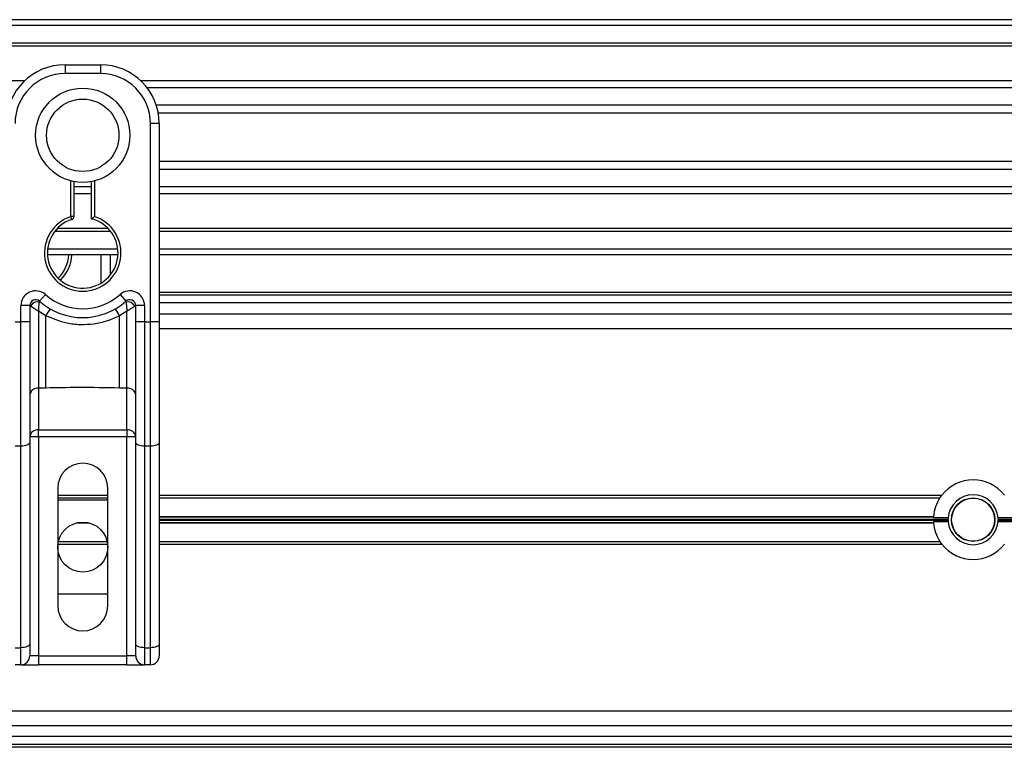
# Model space of a CAD drawing. Header units: millimetres. Extents: x 0 to 420, y 0 to 297.
# Tile 38 of 65: x 164.7 to 173.07, y 235.6 to 241.79. Entities that reach past the tile are written whole.
import ezdxf

# ---------------------------------------------------------------- set-up
doc = ezdxf.new("R2010")
doc.units = ezdxf.units.MM

msp = doc.modelspace()

# ---------------------------------------------------------------- linework, layer by layer
at = {"color": 7, "linetype": 'Continuous', "lineweight": 25}
for p, q in [((202.47652, 241.78829), (102.47652, 241.78829)), ((202.47652, 241.73829), (102.47652, 241.73829)), ((202.47652, 241.58829), (102.47652, 241.58829)), ((202.47652, 241.56279), (102.47652, 241.56279)), ((165.08547, 241.40558), (165.08547, 241.33058)), ((165.08547, 241.40558), (165.38547, 241.40558)), ((165.38547, 241.40558), (165.38547, 241.33058)), ((165.38547, 241.33058), (165.08547, 241.33058)), ((164.74131, 241.26828), (140.62963, 241.26828)), ((189.84131, 241.26828), (165.72963, 241.26828)), ((189.78904, 241.21027), (165.78191, 241.21027)), ((189.71019, 241.06084), (165.86076, 241.06084)), ((189.69323, 240.99329), (165.87772, 240.99329)), ((165.81047, 239.21877), (165.81047, 240.90558)), ((165.88547, 240.90558), (165.81047, 240.90558)), ((165.88547, 240.90558), (165.88547, 240.46435)), ((189.68547, 240.58329), (165.88547, 240.58329)), ((189.68547, 240.51574), (165.88547, 240.51574)), ((165.88547, 240.46435), (165.88547, 240.14681)), ((165.13547, 240.11481), (165.13547, 240.41798)), ((165.16047, 240.41238), (165.16047, 240.11481)), ((165.31047, 240.09605), (165.31047, 240.41238)), ((165.33547, 240.41798), (165.33547, 240.11481)), ((165.31047, 240.36631), (165.16047, 240.36631)), ((165.31047, 240.3083), (165.16047, 240.3083)), ((189.68547, 240.36631), (165.88547, 240.36631)), ((189.68547, 240.3083), (165.88547, 240.3083)), ((165.88547, 240.14681), (165.88547, 239.21877)), ((165.14317, 240.09103), (165.13547, 240.11481)), ((165.16047, 240.11481), (165.13547, 240.11481)), ((165.47342, 239.98829), (164.99753, 239.98829)), ((165.45145, 240.01379), (165.01949, 240.01379)), ((189.68547, 240.01379), (165.88547, 240.01379)), ((189.68547, 239.98829), (165.88547, 239.98829)), ((165.53369, 239.83829), (164.93726, 239.83829)), ((189.68547, 239.83829), (165.88547, 239.83829)), ((165.53498, 239.78829), (164.93597, 239.78829)), ((165.39257, 239.55), (165.39257, 239.78829)), ((165.46757, 239.78829), (165.46757, 239.6155)), ((189.68547, 239.78829), (165.88547, 239.78829)), ((165.88547, 239.47329), (189.68547, 239.47329)), ((164.86881, 239.39563), (164.91881, 239.45154)), ((165.55214, 239.45154), (165.60214, 239.39563)), ((165.88547, 239.44829), (189.68547, 239.44829)), ((189.68547, 239.38068), (165.88547, 239.38068)), ((164.71047, 239.21877), (164.71047, 239.35837)), ((164.78547, 239.35837), (164.71047, 239.35837)), ((164.78547, 239.35837), (164.78547, 239.21877)), ((164.79266, 239.35314), (164.78547, 239.35314)), ((164.92275, 239.27164), (164.86047, 239.30944)), ((164.86047, 239.30944), (164.86047, 238.65686)), ((165.61047, 239.30944), (165.5482, 239.27164)), ((165.61047, 238.65686), (165.61047, 239.30944)), ((165.68547, 239.35314), (165.67829, 239.35314)), ((165.76047, 239.35837), (165.68547, 239.35837)), ((165.68547, 239.21877), (165.68547, 239.35837)), ((165.76047, 239.35837), (165.76047, 239.21877)), ((165.88547, 239.2884), (189.68547, 239.2884)), ((164.66047, 239.21877), (164.71047, 239.21877)), ((164.71047, 238.16223), (164.71047, 239.21877)), ((164.78547, 239.21877), (164.71047, 239.21877)), ((164.78547, 239.21877), (164.78547, 238.19393)), ((164.92275, 238.65686), (164.92275, 239.27164)), ((165.5482, 238.65686), (165.5482, 239.27164)), ((165.76047, 239.21877), (165.68547, 239.21877)), ((165.68547, 238.19393), (165.68547, 239.21877)), ((165.76047, 239.21877), (165.81047, 239.21877)), ((165.76047, 239.21877), (165.76047, 238.16223)), ((165.81047, 238.16223), (165.81047, 239.21877)), ((165.88547, 239.21877), (165.81047, 239.21877)), ((165.88547, 239.21877), (165.88547, 238.19393)), ((165.88547, 239.1634), (189.68547, 239.1634)), ((164.92275, 238.65686), (164.86047, 238.65686)), ((164.86047, 238.65686), (164.86047, 238.30286)), ((165.61047, 238.65686), (165.5482, 238.65686)), ((165.61047, 238.30286), (165.61047, 238.65686)), ((164.86047, 238.30286), (165.61047, 238.30286)), ((164.86047, 238.24143), (164.86047, 238.30286)), ((165.61047, 238.30286), (165.61047, 238.24143)), ((164.86047, 238.24143), (164.78547, 238.24143)), ((164.86047, 238.24143), (164.86047, 236.38058)), ((165.61047, 238.24143), (164.86047, 238.24143)), ((165.68547, 238.24143), (165.61047, 238.24143)), ((165.61047, 236.38058), (165.61047, 238.24143)), ((164.71047, 238.16223), (164.66047, 238.16223)), ((164.71047, 236.44993), (164.71047, 238.16223)), ((164.78547, 238.19393), (164.78547, 236.48162)), ((165.68547, 236.48162), (165.68547, 238.19393)), ((165.81047, 238.16223), (165.76047, 238.16223)), ((165.76047, 238.16223), (165.76047, 236.44993)), ((165.81047, 236.44993), (165.81047, 238.16223)), ((165.88547, 238.19393), (165.88547, 236.48162)), ((165.02297, 237.80558), (165.02297, 236.80558)), ((165.44797, 236.80558), (165.44797, 237.80558)), ((165.02297, 237.7459), (165.44797, 237.7459)), ((165.02297, 237.7234), (165.44797, 237.7234)), ((165.02297, 237.70558), (165.44797, 237.70558)), ((165.88547, 237.7459), (172.53543, 237.7459)), ((165.88547, 237.7234), (172.51932, 237.7234)), ((172.51932, 237.7234), (172.53631, 237.74357)), ((165.88547, 237.56535), (172.46511, 237.56535)), ((165.88547, 237.56182), (172.46484, 237.56182)), ((165.88547, 237.54183), (172.58905, 237.54183)), ((165.88547, 237.53476), (172.58905, 237.53476)), ((172.58955, 237.55328), (172.46436, 237.55328)), ((173.13869, 237.55328), (173.01349, 237.55328)), ((173.01399, 237.54183), (185.04456, 237.54183)), ((173.01399, 237.53476), (185.04326, 237.53476)), ((165.18196, 237.51123), (165.28899, 237.51123)), ((165.19808, 237.51477), (165.27286, 237.51477)), ((165.88547, 237.51477), (172.46484, 237.51477)), ((165.88547, 237.51123), (172.46511, 237.51123)), ((172.46436, 237.5233), (172.58955, 237.5233)), ((173.01349, 237.5233), (173.13869, 237.5233)), ((165.02449, 237.3309), (165.44646, 237.3309)), ((165.02843, 237.3534), (165.44252, 237.3534)), ((165.88547, 237.3534), (172.51917, 237.3534)), ((165.88547, 237.3309), (172.53526, 237.3309)), ((172.53546, 237.33198), (172.51917, 237.3534)), ((165.44797, 236.90558), (165.02297, 236.90558)), ((164.66047, 236.44993), (164.71047, 236.44993)), ((164.71047, 236.30558), (164.71047, 236.44993)), ((164.78547, 236.48162), (164.78547, 236.38058)), ((165.68547, 236.38058), (165.68547, 236.48162)), ((165.76047, 236.44993), (165.81047, 236.44993)), ((165.76047, 236.44993), (165.76047, 236.30558)), ((165.81047, 236.30558), (165.81047, 236.44993)), ((165.88547, 236.48162), (165.88547, 236.38058)), ((164.86047, 236.38058), (164.78547, 236.38058)), ((164.86047, 236.38058), (164.86047, 236.30558)), ((164.86047, 236.38058), (165.61047, 236.38058)), ((165.61047, 236.30558), (165.61047, 236.38058)), ((165.68547, 236.38058), (165.61047, 236.38058)), ((164.71047, 236.30558), (164.66047, 236.30558)), ((164.71047, 236.30558), (164.86047, 236.30558)), ((165.61047, 236.30558), (164.86047, 236.30558)), ((165.61047, 236.30558), (165.76047, 236.30558)), ((165.81047, 236.30558), (165.76047, 236.30558)), ((119.72163, 235.9134), (185.23142, 235.9134)), ((119.68487, 235.7884), (185.26818, 235.7884)), ((185.29538, 235.6959), (119.65767, 235.6959)), ((185.31526, 235.62829), (119.63779, 235.62829)), ((185.32261, 235.60329), (119.63044, 235.60329))]:
    msp.add_line(p, q, dxfattribs=at)
at = {"color": 7, "linetype": 'Continuous', "lineweight": 25, "flags": 128}
for points in [[(164.78547, 238.19393), (164.78403, 238.18774), (164.77976, 238.1818), (164.77283, 238.17632), (164.76351, 238.17151), (164.75214, 238.16757), (164.73918, 238.16464), (164.72511, 238.16284), (164.71047, 238.16223)], [(165.76047, 238.16223), (165.74584, 238.16284), (165.73177, 238.16464), (165.71881, 238.16757), (165.70744, 238.17151), (165.69811, 238.17632), (165.69118, 238.1818), (165.68692, 238.18774), (165.68547, 238.19393)], [(165.88547, 238.19393), (165.88403, 238.18774), (165.87976, 238.1818), (165.87283, 238.17632), (165.86351, 238.17151), (165.85214, 238.16757), (165.83918, 238.16464), (165.82511, 238.16284), (165.81047, 238.16223)], [(164.78547, 236.48162), (164.78403, 236.47544), (164.77976, 236.46949), (164.77283, 236.46401), (164.76351, 236.45921), (164.75214, 236.45527), (164.73918, 236.45234), (164.72511, 236.45053), (164.71047, 236.44993)], [(165.76047, 236.44993), (165.74584, 236.45053), (165.73177, 236.45234), (165.71881, 236.45527), (165.70744, 236.45921), (165.69811, 236.46401), (165.69118, 236.46949), (165.68692, 236.47544), (165.68547, 236.48162)], [(165.88547, 236.48162), (165.88403, 236.47544), (165.87976, 236.46949), (165.87283, 236.46401), (165.86351, 236.45921), (165.85214, 236.45527), (165.83918, 236.45234), (165.82511, 236.45053), (165.81047, 236.44993)]]:
    msp.add_lwpolyline(points, dxfattribs=at)
at = {"color": 7, "linetype": 'Continuous', "lineweight": 25}
for centre, radius in [((165.23547, 240.80558), 0.40029), ((165.23547, 240.80558), 0.3079), ((172.80152, 237.53829), 0.185), ((172.80152, 237.53829), 0.1825), ((165.23547, 237.30558), 0.2125)]:
    msp.add_circle(centre, radius, dxfattribs=at)
for centre, radius, start, end in [((165.08547, 240.90558), 0.5, 90, 180), ((165.38547, 240.90558), 0.5, 0, 90), ((165.08547, 240.90558), 0.425, 90, 180), ((165.38547, 240.90558), 0.425, 0, 90), ((165.23547, 239.80558), 0.325, 107.920213, 72.079787), ((165.23547, 239.80558), 0.3, 107.920213, 75.522488), ((165.13547, 240.11481), 0.025, 287.920213, 0), ((164.81757, 239.80558), 0.3, 314.147094, 356.696498), ((164.81757, 239.80558), 0.325, 314.462917, 356.950864), ((164.83547, 239.35837), 0.125, 48.189685, 180), ((165.63547, 239.35837), 0.125, 0, 131.810315), ((164.83547, 239.35837), 0.05, 48.189685, 180), ((164.83547, 239.35837), 0.05, 48.190689, 179.99948), ((164.85102, 239.32456), 0.06498, 75.207531, 153.906305), ((165.23547, 239.80558), 0.55, 228.189685, 311.810315), ((165.23547, 239.80558), 0.475, 228.189685, 311.810315), ((165.63547, 239.35837), 0.05, 0, 131.810315), ((165.63547, 239.35837), 0.05, 0.00052, 131.809311), ((165.61993, 239.32456), 0.06498, 26.093695, 104.792469), ((165.23314, 239.11099), 0.3495, 141.327049, 152.635406), ((165.23781, 239.11099), 0.3495, 27.364594, 38.672951), ((164.85431, 238.58789), 0.06924, 84.888926, 173.756454), ((165.61664, 238.58789), 0.06924, 6.243546, 95.111074), ((164.85431, 238.2339), 0.06924, 84.888926, 173.756454), ((165.61664, 238.2339), 0.06924, 6.243546, 95.111074), ((165.23547, 237.80558), 0.2125, 0, 180), ((172.80152, 237.53829), 0.3375, 37.962405, 142.037595), ((172.80152, 237.53829), 0.3375, 146.737366, 175.40086), ((172.80152, 237.53829), 0.2125, 4.045533, 175.954467), ((172.80152, 237.53829), 0.3375, 176.002567, 177.454091), ((172.80152, 237.53829), 0.2125, 175.954467, 179.046996), ((172.80152, 237.53829), 0.2125, 180.953004, 184.045533), ((172.80152, 237.53829), 0.2125, 0.953004, 4.045533), ((172.80152, 237.53829), 0.2125, 355.954467, 359.046996), ((172.80152, 237.53829), 0.3375, 182.545909, 183.997433), ((172.80152, 237.53829), 0.3375, 184.59914, 213.217493), ((172.80152, 237.53829), 0.2125, 184.045533, 355.954467), ((172.80152, 237.53829), 0.3375, 217.914534, 322.085466), ((165.23547, 236.80558), 0.2125, 180, 0), ((164.71047, 236.38058), 0.075, 270, 0), ((165.76047, 236.38058), 0.075, 180, 270), ((165.81047, 236.38058), 0.075, 270, 0)]:
    msp.add_arc(centre, radius, start, end, dxfattribs=at)
for points, knots in [([(165.31047, 240.09605), (165.31068, 240.09621), (165.31108, 240.09653), (165.31415, 240.09889), (165.31882, 240.10246), (165.32554, 240.10752), (165.33142, 240.11186), (165.33491, 240.1144), (165.33541, 240.11477), (165.33547, 240.11481)], [0, 0, 0, 0, 0.16194992, 0.32336195, 0.4972773, 0.7062892, 0.9573608, 0.99480442, 1, 1, 1, 1]), ([(164.86047, 239.30944), (164.86048, 239.30957), (164.8605, 239.30985), (164.86052, 239.31028), (164.86055, 239.31081), (164.86059, 239.31157), (164.86066, 239.31275), (164.86077, 239.31459), (164.86094, 239.31748), (164.86123, 239.32207), (164.86175, 239.32961), (164.86287, 239.34418), (164.86423, 239.35854), (164.86605, 239.37522), (164.86694, 239.38219), (164.86761, 239.38738)], [0, 0, 0, 0, 0.004266, 0.0088901, 0.0138063, 0.0214465, 0.0333306, 0.0518502, 0.0808258, 0.1265764, 0.2004509, 0.327518, 0.6126852, 0.71116, 1, 1, 1, 1]), ([(164.86881, 239.39563), (164.86879, 239.39557), (164.86873, 239.39537), (164.86837, 239.39302), (164.86785, 239.38916), (164.86761, 239.38738)], [0, 0, 0, 0, 0.1978945, 0.6297578, 1, 1, 1, 1]), ([(165.60214, 239.39563), (165.60218, 239.39545), (165.60227, 239.39505), (165.60271, 239.39201), (165.60315, 239.38875), (165.60334, 239.38738)], [0, 0, 0, 0, 0.3358482, 0.722383, 1, 1, 1, 1]), ([(165.60334, 239.38738), (165.604, 239.38219), (165.6049, 239.37522), (165.60672, 239.35854), (165.60808, 239.34418), (165.6092, 239.32961), (165.60972, 239.32207), (165.61001, 239.31748), (165.61018, 239.31459), (165.61029, 239.31275), (165.61036, 239.31157), (165.6104, 239.31081), (165.61043, 239.31028), (165.61045, 239.30985), (165.61047, 239.30957), (165.61047, 239.30944)], [0, 0, 0, 0, 0.28884, 0.3873148, 0.672482, 0.7995491, 0.8734236, 0.9191742, 0.9481498, 0.9666694, 0.9785535, 0.9861937, 0.9911099, 0.995734, 1, 1, 1, 1]), ([(164.79266, 239.35314), (164.79113, 239.35425), (164.78782, 239.35666), (164.78576, 239.35817), (164.78554, 239.35832), (164.78547, 239.35837)], [0, 0, 0, 0, 0.3727547, 0.8035537, 1, 1, 1, 1]), ([(164.86047, 239.30944), (164.86036, 239.30951), (164.86017, 239.30962), (164.85989, 239.3098), (164.85957, 239.31), (164.85908, 239.31029), (164.85835, 239.31075), (164.85721, 239.31144), (164.85548, 239.31252), (164.8528, 239.31417), (164.84863, 239.31675), (164.84191, 239.32091), (164.82953, 239.32866), (164.81743, 239.33642), (164.80324, 239.34579), (164.79719, 239.34999), (164.79266, 239.35314)], [0, 0, 0, 0, 0.00419055, 0.00685655, 0.01050099, 0.01608276, 0.02463309, 0.03773692, 0.0578443, 0.08879626, 0.13682222, 0.21288297, 0.34057388, 0.61171574, 0.70987367, 1, 1, 1, 1]), ([(165.67829, 239.35314), (165.67376, 239.34999), (165.66771, 239.34579), (165.65352, 239.33642), (165.64142, 239.32866), (165.62904, 239.32091), (165.62232, 239.31675), (165.61815, 239.31417), (165.61547, 239.31252), (165.61373, 239.31144), (165.6126, 239.31075), (165.61186, 239.31029), (165.61138, 239.31), (165.61106, 239.3098), (165.61077, 239.30962), (165.61059, 239.30951), (165.61047, 239.30944)], [0, 0, 0, 0, 0.2901263, 0.3882843, 0.6594261, 0.787117, 0.8631778, 0.9112037, 0.9421557, 0.9622631, 0.9753669, 0.9839172, 0.989499, 0.9931435, 0.9958094, 1, 1, 1, 1]), ([(165.68547, 239.35837), (165.68529, 239.35824), (165.68491, 239.35796), (165.68227, 239.35603), (165.67946, 239.35399), (165.67829, 239.35314)], [0, 0, 0, 0, 0.3336844, 0.7201517, 1, 1, 1, 1]), ([(165.5482, 239.27164), (165.51363, 239.25587), (165.44354, 239.22389), (165.33057, 239.19851), (165.21437, 239.19207), (165.07447, 239.20732), (164.98049, 239.24716), (164.92275, 239.27164)], [0, 0, 0, 0, 0.17534777, 0.35557936, 0.53101844, 0.71188108, 1, 1, 1, 1]), ([(165.5482, 238.65686), (165.43138, 238.65912), (165.22288, 238.66315), (165.01441, 238.65878), (164.92275, 238.65686)], [0, 0, 0, 0, 0.5602827, 1, 1, 1, 1]), ([(172.46484, 237.56182), (172.46488, 237.56226), (172.46494, 237.56313), (172.46504, 237.56443), (172.4651, 237.56517), (172.46511, 237.56535)], [0, 0, 0, 0, 0.4295139, 0.8589937, 1, 1, 1, 1]), ([(172.58905, 237.53476), (172.58905, 237.53519), (172.58903, 237.53607), (172.58902, 237.53774), (172.58902, 237.53943), (172.58904, 237.54085), (172.58905, 237.54155), (172.58905, 237.54183)], [0, 0, 0, 0, 0.2146919, 0.4293852, 0.64404, 0.8586705, 1, 1, 1, 1]), ([(173.01399, 237.54183), (173.014, 237.54139), (173.01401, 237.54052), (173.01402, 237.53885), (173.01402, 237.53715), (173.01401, 237.53574), (173.014, 237.53504), (173.01399, 237.53476)], [0, 0, 0, 0, 0.21469187, 0.42938517, 0.64403997, 0.85867049, 1, 1, 1, 1]), ([(172.46511, 237.51123), (172.46507, 237.51179), (172.46498, 237.51292), (172.46489, 237.51409), (172.46485, 237.51463), (172.46484, 237.51477)], [0, 0, 0, 0, 0.4303692, 0.8607685, 1, 1, 1, 1])]:
    msp.add_open_spline(points, degree=3, knots=knots, dxfattribs=at)

doc.saveas('drawing.dxf')
